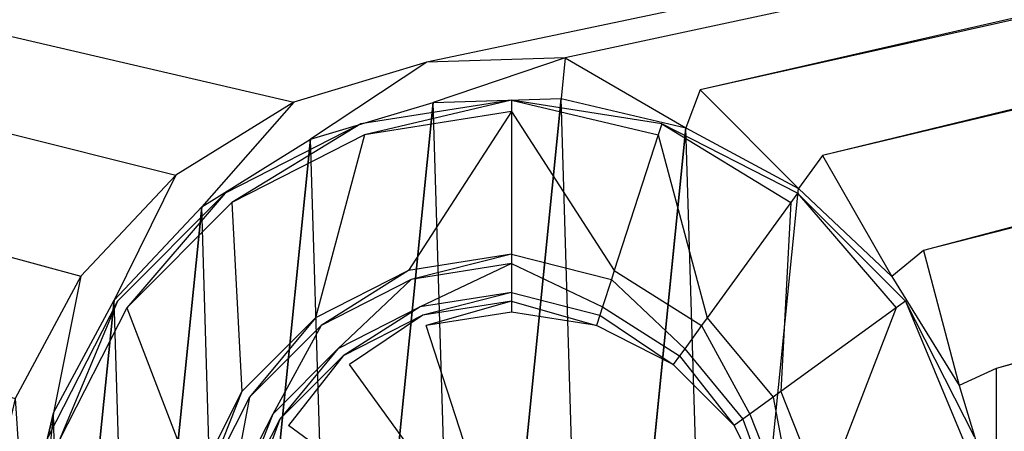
# Model space of a CAD drawing. Extents: x 0 to 0.695, y -0.5 to 0.
# Tile 7 of 10: x 0.318 to 0.379, y -0.15 to -0.125. Entities that reach past the tile are written whole.
import ezdxf

# ---------------------------------------------------------------- set-up
doc = ezdxf.new("R2010")
doc.units = 0
doc.layers.add('L0_ABLAUF60_N_632700__1___REPLA', color=7, linetype='CONTINUOUS')
doc.layers.add('L2_BECKEN_N_632700__0___REPLACE', color=7, linetype='CONTINUOUS')

msp = doc.modelspace()

# ---------------------------------------------------------------- linework, layer by layer
at = {"layer": 'L0_ABLAUF60_N_632700__1___REPLA', "color": 8}
for points, invisible_edges in [([(0.339496, -0.131236, 0.019204), (0.348766, -0.129768, 0.019885), (0.348766, -0.129768, 0.019204), (0.339496, -0.131236, 0.019204)], 13), ([(0.348766, -0.129768, 0.019885), (0.339496, -0.131236, 0.019204), (0.339496, -0.131236, 0.019885), (0.348766, -0.129768, 0.019885)], 14), ([(0.339716, -0.131914, 0.019885), (0.348766, -0.129768, 0.019885), (0.339496, -0.131236, 0.019885), (0.339716, -0.131914, 0.019885)], 13), ([(0.348766, -0.129768, 0.019885), (0.339716, -0.131914, 0.019885), (0.348766, -0.130481, 0.019885), (0.348766, -0.129768, 0.019885)], 14), ([(0.348766, -0.129768, 0.019885), (0.358037, -0.131236, 0.019204), (0.348766, -0.129768, 0.019204), (0.348766, -0.129768, 0.019885)], 13), ([(0.358037, -0.131236, 0.019204), (0.348766, -0.129768, 0.019885), (0.358037, -0.131236, 0.019885), (0.358037, -0.131236, 0.019204)], 14), ([(0.357816, -0.131914, 0.019885), (0.348766, -0.129768, 0.019885), (0.348766, -0.130481, 0.019885), (0.357816, -0.131914, 0.019885)], 13), ([(0.348766, -0.129768, 0.019885), (0.357816, -0.131914, 0.019885), (0.358037, -0.131236, 0.019885), (0.348766, -0.129768, 0.019885)], 14), ([(0.342427, -0.140258, 0.01811), (0.348766, -0.130481, 0.019885), (0.339716, -0.131914, 0.019885), (0.342427, -0.140258, 0.01811)], 13), ([(0.348766, -0.130481, 0.019885), (0.342427, -0.140258, 0.01811), (0.348766, -0.139254, 0.01811), (0.348766, -0.130481, 0.019885)], 14), ([(0.355105, -0.140258, 0.01811), (0.348766, -0.130481, 0.019885), (0.348766, -0.139254, 0.01811), (0.355105, -0.140258, 0.01811)], 13), ([(0.348766, -0.130481, 0.019885), (0.355105, -0.140258, 0.01811), (0.357816, -0.131914, 0.019885), (0.348766, -0.130481, 0.019885)], 14), ([(0.331133, -0.135498, 0.019204), (0.339496, -0.131236, 0.019885), (0.339496, -0.131236, 0.019204), (0.331133, -0.135498, 0.019204)], 13), ([(0.339496, -0.131236, 0.019885), (0.331133, -0.135498, 0.019204), (0.331133, -0.135498, 0.019885), (0.339496, -0.131236, 0.019885)], 14), ([(0.331551, -0.136074, 0.019885), (0.339496, -0.131236, 0.019885), (0.331133, -0.135498, 0.019885), (0.331551, -0.136074, 0.019885)], 13), ([(0.339496, -0.131236, 0.019885), (0.331551, -0.136074, 0.019885), (0.339716, -0.131914, 0.019885), (0.339496, -0.131236, 0.019885)], 14), ([(0.365981, -0.136074, 0.019885), (0.358037, -0.131236, 0.019885), (0.357816, -0.131914, 0.019885), (0.365981, -0.136074, 0.019885)], 13), ([(0.358037, -0.131236, 0.019885), (0.3664, -0.135498, 0.019204), (0.358037, -0.131236, 0.019204), (0.358037, -0.131236, 0.019885)], 13), ([(0.3664, -0.135498, 0.019204), (0.358037, -0.131236, 0.019885), (0.3664, -0.135498, 0.019885), (0.3664, -0.135498, 0.019204)], 14), ([(0.358037, -0.131236, 0.019885), (0.365981, -0.136074, 0.019885), (0.3664, -0.135498, 0.019885), (0.358037, -0.131236, 0.019885)], 14), ([(0.336708, -0.143172, 0.01811), (0.339716, -0.131914, 0.019885), (0.331551, -0.136074, 0.019885), (0.336708, -0.143172, 0.01811)], 13), ([(0.339716, -0.131914, 0.019885), (0.336708, -0.143172, 0.01811), (0.342427, -0.140258, 0.01811), (0.339716, -0.131914, 0.019885)], 14), ([(0.360824, -0.143172, 0.01811), (0.357816, -0.131914, 0.019885), (0.355105, -0.140258, 0.01811), (0.360824, -0.143172, 0.01811)], 13), ([(0.357816, -0.131914, 0.019885), (0.360824, -0.143172, 0.01811), (0.365981, -0.136074, 0.019885), (0.357816, -0.131914, 0.019885)], 14), ([(0.324496, -0.142135, 0.019204), (0.331133, -0.135498, 0.019885), (0.331133, -0.135498, 0.019204), (0.324496, -0.142135, 0.019204)], 13), ([(0.331133, -0.135498, 0.019885), (0.324496, -0.142135, 0.019204), (0.324496, -0.142135, 0.019885), (0.331133, -0.135498, 0.019885)], 14), ([(0.325072, -0.142553, 0.019885), (0.331133, -0.135498, 0.019885), (0.324496, -0.142135, 0.019885), (0.325072, -0.142553, 0.019885)], 13), ([(0.331133, -0.135498, 0.019885), (0.325072, -0.142553, 0.019885), (0.331551, -0.136074, 0.019885), (0.331133, -0.135498, 0.019885)], 14), ([(0.37246, -0.142553, 0.019885), (0.3664, -0.135498, 0.019885), (0.365981, -0.136074, 0.019885), (0.37246, -0.142553, 0.019885)], 13), ([(0.3664, -0.135498, 0.019204), (0.373037, -0.142135, 0.019885), (0.373037, -0.142135, 0.019204), (0.3664, -0.135498, 0.019204)], 13), ([(0.373037, -0.142135, 0.019885), (0.3664, -0.135498, 0.019204), (0.3664, -0.135498, 0.019885), (0.373037, -0.142135, 0.019885)], 14), ([(0.3664, -0.135498, 0.019885), (0.37246, -0.142553, 0.019885), (0.373037, -0.142135, 0.019885), (0.3664, -0.135498, 0.019885)], 14), ([(0.33217, -0.14771, 0.01811), (0.331551, -0.136074, 0.019885), (0.325072, -0.142553, 0.019885), (0.33217, -0.14771, 0.01811)], 13), ([(0.331551, -0.136074, 0.019885), (0.33217, -0.14771, 0.01811), (0.336708, -0.143172, 0.01811), (0.331551, -0.136074, 0.019885)], 14), ([(0.365362, -0.14771, 0.01811), (0.365981, -0.136074, 0.019885), (0.360824, -0.143172, 0.01811), (0.365362, -0.14771, 0.01811)], 13), ([(0.365981, -0.136074, 0.019885), (0.365362, -0.14771, 0.01811), (0.37246, -0.142553, 0.019885), (0.365981, -0.136074, 0.019885)], 14), ([(0.342605, -0.140806, 0.01811), (0.348766, -0.139254, 0.01811), (0.342427, -0.140258, 0.01811), (0.342605, -0.140806, 0.01811)], 13), ([(0.348766, -0.139254, 0.01811), (0.342605, -0.140806, 0.01811), (0.348766, -0.13983, 0.01811), (0.348766, -0.139254, 0.01811)], 14), ([(0.354927, -0.140806, 0.01811), (0.348766, -0.139254, 0.01811), (0.348766, -0.13983, 0.01811), (0.354927, -0.140806, 0.01811)], 13), ([(0.348766, -0.139254, 0.01811), (0.354927, -0.140806, 0.01811), (0.355105, -0.140258, 0.01811), (0.348766, -0.139254, 0.01811)], 14), ([(0.343152, -0.14249, 0.016767), (0.348766, -0.13983, 0.01811), (0.342605, -0.140806, 0.01811), (0.343152, -0.14249, 0.016767)], 13), ([(0.348766, -0.13983, 0.01811), (0.343152, -0.14249, 0.016767), (0.348766, -0.141601, 0.016767), (0.348766, -0.13983, 0.01811)], 14), ([(0.35438, -0.142491, 0.016767), (0.348766, -0.13983, 0.01811), (0.348766, -0.141601, 0.016767), (0.35438, -0.142491, 0.016767)], 13), ([(0.348766, -0.13983, 0.01811), (0.35438, -0.142491, 0.016767), (0.354927, -0.140806, 0.01811), (0.348766, -0.13983, 0.01811)], 14), ([(0.337047, -0.143638, 0.01811), (0.342427, -0.140258, 0.01811), (0.336708, -0.143172, 0.01811), (0.337047, -0.143638, 0.01811)], 13), ([(0.342427, -0.140258, 0.01811), (0.337047, -0.143638, 0.01811), (0.342605, -0.140806, 0.01811), (0.342427, -0.140258, 0.01811)], 14), ([(0.360485, -0.143638, 0.01811), (0.355105, -0.140258, 0.01811), (0.354927, -0.140806, 0.01811), (0.360485, -0.143638, 0.01811)], 13), ([(0.355105, -0.140258, 0.01811), (0.360485, -0.143638, 0.01811), (0.360824, -0.143172, 0.01811), (0.355105, -0.140258, 0.01811)], 14), ([(0.338088, -0.145071, 0.016767), (0.342605, -0.140806, 0.01811), (0.337047, -0.143638, 0.01811), (0.338088, -0.145071, 0.016767)], 13), ([(0.342605, -0.140806, 0.01811), (0.338088, -0.145071, 0.016767), (0.343152, -0.14249, 0.016767), (0.342605, -0.140806, 0.01811)], 14), ([(0.359444, -0.145071, 0.016767), (0.354927, -0.140806, 0.01811), (0.35438, -0.142491, 0.016767), (0.359444, -0.145071, 0.016767)], 13), ([(0.354927, -0.140806, 0.01811), (0.359444, -0.145071, 0.016767), (0.360485, -0.143638, 0.01811), (0.354927, -0.140806, 0.01811)], 14), ([(0.343319, -0.143004, 0.016357), (0.348766, -0.141601, 0.016767), (0.343152, -0.14249, 0.016767), (0.343319, -0.143004, 0.016357)], 13), ([(0.348766, -0.141601, 0.016767), (0.343319, -0.143004, 0.016357), (0.348766, -0.142141, 0.016357), (0.348766, -0.141601, 0.016767)], 14), ([(0.354213, -0.143004, 0.016357), (0.348766, -0.141601, 0.016767), (0.348766, -0.142141, 0.016357), (0.354213, -0.143004, 0.016357)], 13), ([(0.348766, -0.141601, 0.016767), (0.354213, -0.143004, 0.016357), (0.35438, -0.142491, 0.016767), (0.348766, -0.141601, 0.016767)], 14), ([(0.320234, -0.150498, 0.019885), (0.324496, -0.142135, 0.019204), (0.320234, -0.150498, 0.019204), (0.320234, -0.150498, 0.019885)], 13), ([(0.324496, -0.142135, 0.019204), (0.320234, -0.150498, 0.019885), (0.324496, -0.142135, 0.019885), (0.324496, -0.142135, 0.019204)], 14), ([(0.320912, -0.150718, 0.019885), (0.324496, -0.142135, 0.019885), (0.320234, -0.150498, 0.019885), (0.320912, -0.150718, 0.019885)], 13), ([(0.324496, -0.142135, 0.019885), (0.320912, -0.150718, 0.019885), (0.325072, -0.142553, 0.019885), (0.324496, -0.142135, 0.019885)], 14), ([(0.338405, -0.145508, 0.016357), (0.343152, -0.14249, 0.016767), (0.338088, -0.145071, 0.016767), (0.338405, -0.145508, 0.016357)], 13), ([(0.343152, -0.14249, 0.016767), (0.338405, -0.145508, 0.016357), (0.343319, -0.143004, 0.016357), (0.343152, -0.14249, 0.016767)], 14), ([(0.343526, -0.143641, 0.016357), (0.348766, -0.142141, 0.016357), (0.343319, -0.143004, 0.016357), (0.343526, -0.143641, 0.016357)], 13), ([(0.348766, -0.142141, 0.016357), (0.343526, -0.143641, 0.016357), (0.348766, -0.142811, 0.016357), (0.348766, -0.142141, 0.016357)], 14), ([(0.354006, -0.143641, 0.016357), (0.348766, -0.142141, 0.016357), (0.348766, -0.142811, 0.016357), (0.354006, -0.143641, 0.016357)], 13), ([(0.348766, -0.142141, 0.016357), (0.354006, -0.143641, 0.016357), (0.354213, -0.143004, 0.016357), (0.348766, -0.142141, 0.016357)], 14), ([(0.359127, -0.145508, 0.016357), (0.35438, -0.142491, 0.016767), (0.354213, -0.143004, 0.016357), (0.359127, -0.145508, 0.016357)], 13), ([(0.35438, -0.142491, 0.016767), (0.359127, -0.145508, 0.016357), (0.359444, -0.145071, 0.016767), (0.35438, -0.142491, 0.016767)], 14), ([(0.37662, -0.150718, 0.019885), (0.373037, -0.142135, 0.019885), (0.37246, -0.142553, 0.019885), (0.37662, -0.150718, 0.019885)], 13), ([(0.373037, -0.142135, 0.019204), (0.377298, -0.150498, 0.019885), (0.377298, -0.150498, 0.019204), (0.373037, -0.142135, 0.019204)], 13), ([(0.377298, -0.150498, 0.019885), (0.373037, -0.142135, 0.019204), (0.373037, -0.142135, 0.019885), (0.377298, -0.150498, 0.019885)], 14), ([(0.373037, -0.142135, 0.019885), (0.37662, -0.150718, 0.019885), (0.377298, -0.150498, 0.019885), (0.373037, -0.142135, 0.019885)], 14), ([(0.329256, -0.153429, 0.01811), (0.325072, -0.142553, 0.019885), (0.320912, -0.150718, 0.019885), (0.329256, -0.153429, 0.01811)], 13), ([(0.325072, -0.142553, 0.019885), (0.329256, -0.153429, 0.01811), (0.33217, -0.14771, 0.01811), (0.325072, -0.142553, 0.019885)], 14), ([(0.338799, -0.14605, 0.016357), (0.343319, -0.143004, 0.016357), (0.338405, -0.145508, 0.016357), (0.338799, -0.14605, 0.016357)], 13), ([(0.343319, -0.143004, 0.016357), (0.338799, -0.14605, 0.016357), (0.343526, -0.143641, 0.016357), (0.343319, -0.143004, 0.016357)], 14), ([(0.348766, -0.142811, 0.016357), (0.343526, -0.143641, 0.016357), (0.348766, -0.159768, 0.016357), (0.348766, -0.142811, 0.016357)], 14), ([(0.354006, -0.143641, 0.016357), (0.348766, -0.142811, 0.016357), (0.348766, -0.159768, 0.016357), (0.354006, -0.143641, 0.016357)], 14), ([(0.358733, -0.14605, 0.016357), (0.354213, -0.143004, 0.016357), (0.354006, -0.143641, 0.016357), (0.358733, -0.14605, 0.016357)], 13), ([(0.354213, -0.143004, 0.016357), (0.358733, -0.14605, 0.016357), (0.359127, -0.145508, 0.016357), (0.354213, -0.143004, 0.016357)], 14), ([(0.368276, -0.153429, 0.01811), (0.37246, -0.142553, 0.019885), (0.365362, -0.14771, 0.01811), (0.368276, -0.153429, 0.01811)], 13), ([(0.37246, -0.142553, 0.019885), (0.368276, -0.153429, 0.01811), (0.37662, -0.150718, 0.019885), (0.37246, -0.142553, 0.019885)], 14), ([(0.332636, -0.148049, 0.01811), (0.336708, -0.143172, 0.01811), (0.33217, -0.14771, 0.01811), (0.332636, -0.148049, 0.01811)], 13), ([(0.336708, -0.143172, 0.01811), (0.332636, -0.148049, 0.01811), (0.337047, -0.143638, 0.01811), (0.336708, -0.143172, 0.01811)], 14), ([(0.334069, -0.14909, 0.016767), (0.337047, -0.143638, 0.01811), (0.332636, -0.148049, 0.01811), (0.334069, -0.14909, 0.016767)], 13), ([(0.337047, -0.143638, 0.01811), (0.334069, -0.14909, 0.016767), (0.338088, -0.145071, 0.016767), (0.337047, -0.143638, 0.01811)], 14), ([(0.348766, -0.159768, 0.016357), (0.343526, -0.143641, 0.016357), (0.338799, -0.14605, 0.016357), (0.348766, -0.159768, 0.016357)], 14), ([(0.358733, -0.14605, 0.016357), (0.354006, -0.143641, 0.016357), (0.348766, -0.159768, 0.016357), (0.358733, -0.14605, 0.016357)], 14), ([(0.363463, -0.14909, 0.016767), (0.360485, -0.143638, 0.01811), (0.359444, -0.145071, 0.016767), (0.363463, -0.14909, 0.016767)], 13), ([(0.364896, -0.148049, 0.01811), (0.360824, -0.143172, 0.01811), (0.360485, -0.143638, 0.01811), (0.364896, -0.148049, 0.01811)], 13), ([(0.360485, -0.143638, 0.01811), (0.363463, -0.14909, 0.016767), (0.364896, -0.148049, 0.01811), (0.360485, -0.143638, 0.01811)], 14), ([(0.360824, -0.143172, 0.01811), (0.364896, -0.148049, 0.01811), (0.365362, -0.14771, 0.01811), (0.360824, -0.143172, 0.01811)], 14), ([(0.334506, -0.149407, 0.016357), (0.338088, -0.145071, 0.016767), (0.334069, -0.14909, 0.016767), (0.334506, -0.149407, 0.016357)], 13), ([(0.338088, -0.145071, 0.016767), (0.334506, -0.149407, 0.016357), (0.338405, -0.145508, 0.016357), (0.338088, -0.145071, 0.016767)], 14), ([(0.335047, -0.149801, 0.016357), (0.338405, -0.145508, 0.016357), (0.334506, -0.149407, 0.016357), (0.335047, -0.149801, 0.016357)], 13), ([(0.338405, -0.145508, 0.016357), (0.335047, -0.149801, 0.016357), (0.338799, -0.14605, 0.016357), (0.338405, -0.145508, 0.016357)], 14), ([(0.362485, -0.149801, 0.016357), (0.359127, -0.145508, 0.016357), (0.358733, -0.14605, 0.016357), (0.362485, -0.149801, 0.016357)], 13), ([(0.363027, -0.149407, 0.016357), (0.359444, -0.145071, 0.016767), (0.359127, -0.145508, 0.016357), (0.363027, -0.149407, 0.016357)], 13), ([(0.359127, -0.145508, 0.016357), (0.362485, -0.149801, 0.016357), (0.363027, -0.149407, 0.016357), (0.359127, -0.145508, 0.016357)], 14), ([(0.359444, -0.145071, 0.016767), (0.363027, -0.149407, 0.016357), (0.363463, -0.14909, 0.016767), (0.359444, -0.145071, 0.016767)], 14), ([(0.348766, -0.159768, 0.016357), (0.338799, -0.14605, 0.016357), (0.335047, -0.149801, 0.016357), (0.348766, -0.159768, 0.016357)], 14), ([(0.362485, -0.149801, 0.016357), (0.358733, -0.14605, 0.016357), (0.348766, -0.159768, 0.016357), (0.362485, -0.149801, 0.016357)], 14), ([(0.329804, -0.153607, 0.01811), (0.33217, -0.14771, 0.01811), (0.329256, -0.153429, 0.01811), (0.329804, -0.153607, 0.01811)], 13), ([(0.33217, -0.14771, 0.01811), (0.329804, -0.153607, 0.01811), (0.332636, -0.148049, 0.01811), (0.33217, -0.14771, 0.01811)], 14), ([(0.367728, -0.153607, 0.01811), (0.365362, -0.14771, 0.01811), (0.364896, -0.148049, 0.01811), (0.367728, -0.153607, 0.01811)], 13), ([(0.365362, -0.14771, 0.01811), (0.367728, -0.153607, 0.01811), (0.368276, -0.153429, 0.01811), (0.365362, -0.14771, 0.01811)], 14), ([(0.331488, -0.154154, 0.016767), (0.332636, -0.148049, 0.01811), (0.329804, -0.153607, 0.01811), (0.331488, -0.154154, 0.016767)], 13), ([(0.332636, -0.148049, 0.01811), (0.331488, -0.154154, 0.016767), (0.334069, -0.14909, 0.016767), (0.332636, -0.148049, 0.01811)], 14), ([(0.366044, -0.154154, 0.016767), (0.364896, -0.148049, 0.01811), (0.363463, -0.14909, 0.016767), (0.366044, -0.154154, 0.016767)], 13), ([(0.364896, -0.148049, 0.01811), (0.366044, -0.154154, 0.016767), (0.367728, -0.153607, 0.01811), (0.364896, -0.148049, 0.01811)], 14), ([(0.332002, -0.154321, 0.016357), (0.334069, -0.14909, 0.016767), (0.331488, -0.154154, 0.016767), (0.332002, -0.154321, 0.016357)], 13), ([(0.334069, -0.14909, 0.016767), (0.332002, -0.154321, 0.016357), (0.334506, -0.149407, 0.016357), (0.334069, -0.14909, 0.016767)], 14), ([(0.36553, -0.154321, 0.016357), (0.363463, -0.14909, 0.016767), (0.363027, -0.149407, 0.016357), (0.36553, -0.154321, 0.016357)], 13), ([(0.363463, -0.14909, 0.016767), (0.36553, -0.154321, 0.016357), (0.366044, -0.154154, 0.016767), (0.363463, -0.14909, 0.016767)], 14), ([(0.332639, -0.154528, 0.016357), (0.334506, -0.149407, 0.016357), (0.332002, -0.154321, 0.016357), (0.332639, -0.154528, 0.016357)], 13), ([(0.334506, -0.149407, 0.016357), (0.332639, -0.154528, 0.016357), (0.335047, -0.149801, 0.016357), (0.334506, -0.149407, 0.016357)], 14), ([(0.348766, -0.159768, 0.016357), (0.335047, -0.149801, 0.016357), (0.332639, -0.154528, 0.016357), (0.348766, -0.159768, 0.016357)], 14), ([(0.364893, -0.154528, 0.016357), (0.362485, -0.149801, 0.016357), (0.348766, -0.159768, 0.016357), (0.364893, -0.154528, 0.016357)], 14), ([(0.364893, -0.154528, 0.016357), (0.363027, -0.149407, 0.016357), (0.362485, -0.149801, 0.016357), (0.364893, -0.154528, 0.016357)], 13), ([(0.363027, -0.149407, 0.016357), (0.364893, -0.154528, 0.016357), (0.36553, -0.154321, 0.016357), (0.363027, -0.149407, 0.016357)], 14)]:
    msp.add_3dface(points, dxfattribs=dict(at, invisible_edges=invisible_edges))
at = {"layer": 'L2_BECKEN_N_632700__0___REPLACE', "color": 8}
for points, invisible_edges in [([(0.348806, -0.350042), (0.019741, -0.011666), (0.026766, -0.010055), (0.348806, -0.350042)], 14), ([(0.348806, -0.350042), (0.026766, -0.010055), (0.033893, -0.010055), (0.348806, -0.350042)], 14), ([(0.663719, -0.010055), (0.348806, -0.350042), (0.033893, -0.010055), (0.663719, -0.010055)], 14), ([(0.677872, -0.011666), (0.348806, -0.350042), (0.670846, -0.010055), (0.677872, -0.011666)], 14), ([(0.670846, -0.010055), (0.348806, -0.350042), (0.663719, -0.010055), (0.670846, -0.010055)], 14), ([(0.348806, -0.350042), (0.015442, -0.015347), (0.019741, -0.011666), (0.348806, -0.350042)], 14), ([(0.682171, -0.015347), (0.348806, -0.350042), (0.677872, -0.011666), (0.682171, -0.015347)], 14), ([(0.348806, -0.350042), (0.013559, -0.021362), (0.015442, -0.015347), (0.348806, -0.350042)], 14), ([(0.684053, -0.021362), (0.348806, -0.350042), (0.682171, -0.015347), (0.684053, -0.021362)], 14), ([(0.348806, -0.350042), (0.013559, -0.028644), (0.013559, -0.021362), (0.348806, -0.350042)], 14), ([(0.684053, -0.029628), (0.348806, -0.350042), (0.684053, -0.021362), (0.684053, -0.029628)], 14), ([(0.348806, -0.350042), (0.013559, -0.470966), (0.013559, -0.028644), (0.348806, -0.350042)], 14), ([(0.684053, -0.472364), (0.348806, -0.350042), (0.684053, -0.029628), (0.684053, -0.472364)], 14), ([(0.328109, -0.134389, 0.020079), (0.046321, -0.064182, 0.020079), (0.042723, -0.065008, 0.020079), (0.328109, -0.134389, 0.020079)], 13), ([(0.335373, -0.129895, 0.020079), (0.052931, -0.064182, 0.020079), (0.046321, -0.064182, 0.020079), (0.335373, -0.129895, 0.020079)], 13), ([(0.046321, -0.064182, 0.020079), (0.328109, -0.134389, 0.020079), (0.335373, -0.129895, 0.020079), (0.046321, -0.064182, 0.020079)], 14), ([(0.343552, -0.127435, 0.020079), (0.644682, -0.064182, 0.020079), (0.052931, -0.064182, 0.020079), (0.343552, -0.127435, 0.020079)], 13), ([(0.052931, -0.064182, 0.020079), (0.335373, -0.129895, 0.020079), (0.343552, -0.127435, 0.020079), (0.052931, -0.064182, 0.020079)], 14), ([(0.644682, -0.064182, 0.020079), (0.343552, -0.127435, 0.020079), (0.352088, -0.127175, 0.020079), (0.644682, -0.064182, 0.020079)], 14), ([(0.360402, -0.129134, 0.020079), (0.644682, -0.064182, 0.020079), (0.352088, -0.127175, 0.020079), (0.360402, -0.129134, 0.020079)], 13), ([(0.644682, -0.064182, 0.020079), (0.360402, -0.129134, 0.020079), (0.651291, -0.064182, 0.020079), (0.644682, -0.064182, 0.020079)], 14), ([(0.367925, -0.133177, 0.020079), (0.651291, -0.064182, 0.020079), (0.360402, -0.129134, 0.020079), (0.367925, -0.133177, 0.020079)], 13), ([(0.651291, -0.064182, 0.020079), (0.367925, -0.133177, 0.020079), (0.65489, -0.065008, 0.020079), (0.651291, -0.064182, 0.020079)], 14), ([(0.322257, -0.140609, 0.020079), (0.042723, -0.065008, 0.020079), (0.040984, -0.066496, 0.020079), (0.322257, -0.140609, 0.020079)], 13), ([(0.042723, -0.065008, 0.020079), (0.322257, -0.140609, 0.020079), (0.328109, -0.134389, 0.020079), (0.042723, -0.065008, 0.020079)], 14), ([(0.374145, -0.13903, 0.020079), (0.65489, -0.065008, 0.020079), (0.367925, -0.133177, 0.020079), (0.374145, -0.13903, 0.020079)], 13), ([(0.65489, -0.065008, 0.020079), (0.374145, -0.13903, 0.020079), (0.656628, -0.066496, 0.020079), (0.65489, -0.065008, 0.020079)], 14), ([(0.040984, -0.066496, 0.020079), (0.318213, -0.148132, 0.020079), (0.322257, -0.140609, 0.020079), (0.040984, -0.066496, 0.020079)], 14), ([(0.378638, -0.146294, 0.020079), (0.656628, -0.066496, 0.020079), (0.374145, -0.13903, 0.020079), (0.378638, -0.146294, 0.020079)], 13), ([(0.656628, -0.066496, 0.020079), (0.378638, -0.146294, 0.020079), (0.657593, -0.069577, 0.020079), (0.656628, -0.066496, 0.020079)], 14), ([(0.381098, -0.154473, 0.020079), (0.657593, -0.069577, 0.020079), (0.378638, -0.146294, 0.020079), (0.381098, -0.154473, 0.020079)], 13), ([(0.343954, -0.129911, 0.020079), (0.352088, -0.127175, 0.020079), (0.343552, -0.127435, 0.020079), (0.343954, -0.129911, 0.020079)], 13), ([(0.352088, -0.127175, 0.020079), (0.343954, -0.129911, 0.020079), (0.351837, -0.129671, 0.020079), (0.352088, -0.127175, 0.020079)], 14), ([(0.359513, -0.13148, 0.020079), (0.352088, -0.127175, 0.020079), (0.351837, -0.129671, 0.020079), (0.359513, -0.13148, 0.020079)], 13), ([(0.352088, -0.127175, 0.020079), (0.359513, -0.13148, 0.020079), (0.360402, -0.129134, 0.020079), (0.352088, -0.127175, 0.020079)], 14), ([(0.336403, -0.132183, 0.020079), (0.343552, -0.127435, 0.020079), (0.335373, -0.129895, 0.020079), (0.336403, -0.132183, 0.020079)], 13), ([(0.343552, -0.127435, 0.020079), (0.336403, -0.132183, 0.020079), (0.343954, -0.129911, 0.020079), (0.343552, -0.127435, 0.020079)], 14), ([(0.366459, -0.135213, 0.020079), (0.360402, -0.129134, 0.020079), (0.359513, -0.13148, 0.020079), (0.366459, -0.135213, 0.020079)], 13), ([(0.360402, -0.129134, 0.020079), (0.366459, -0.135213, 0.020079), (0.367925, -0.133177, 0.020079), (0.360402, -0.129134, 0.020079)], 14), ([(0.343954, -0.129911, 0.014337), (0.345776, -0.189783, 0.014337), (0.351837, -0.129671, 0.014337), (0.343954, -0.129911, 0.014337)], 13), ([(0.351837, -0.129671, 0.020079), (0.343954, -0.129911, 0.014337), (0.351837, -0.129671, 0.014337), (0.351837, -0.129671, 0.020079)], 13), ([(0.343954, -0.129911, 0.014337), (0.351837, -0.129671, 0.020079), (0.343954, -0.129911, 0.020079), (0.343954, -0.129911, 0.014337)], 14), ([(0.351837, -0.129671, 0.014337), (0.345776, -0.189783, 0.014337), (0.353658, -0.189543, 0.014337), (0.351837, -0.129671, 0.014337)], 10), ([(0.359513, -0.13148, 0.014337), (0.351837, -0.129671, 0.020079), (0.351837, -0.129671, 0.014337), (0.359513, -0.13148, 0.014337)], 13), ([(0.351837, -0.129671, 0.020079), (0.359513, -0.13148, 0.014337), (0.359513, -0.13148, 0.020079), (0.351837, -0.129671, 0.020079)], 14), ([(0.351837, -0.129671, 0.014337), (0.353658, -0.189543, 0.014337), (0.359513, -0.13148, 0.014337), (0.351837, -0.129671, 0.014337)], 13), ([(0.329696, -0.136331, 0.020079), (0.335373, -0.129895, 0.020079), (0.328109, -0.134389, 0.020079), (0.329696, -0.136331, 0.020079)], 13), ([(0.335373, -0.129895, 0.020079), (0.329696, -0.136331, 0.020079), (0.336403, -0.132183, 0.020079), (0.335373, -0.129895, 0.020079)], 14), ([(0.343954, -0.129911, 0.020079), (0.336403, -0.132183, 0.014337), (0.343954, -0.129911, 0.014337), (0.343954, -0.129911, 0.020079)], 13), ([(0.336403, -0.132183, 0.014337), (0.343954, -0.129911, 0.020079), (0.336403, -0.132183, 0.020079), (0.336403, -0.132183, 0.014337)], 14), ([(0.336403, -0.132183, 0.014337), (0.3381, -0.187975, 0.014337), (0.343954, -0.129911, 0.014337), (0.336403, -0.132183, 0.014337)], 13), ([(0.343954, -0.129911, 0.014337), (0.3381, -0.187975, 0.014337), (0.345776, -0.189783, 0.014337), (0.343954, -0.129911, 0.014337)], 10), ([(0.359513, -0.13148, 0.014337), (0.353658, -0.189543, 0.014337), (0.36121, -0.187272, 0.014337), (0.359513, -0.13148, 0.014337)], 10), ([(0.366459, -0.135213, 0.014337), (0.359513, -0.13148, 0.020079), (0.359513, -0.13148, 0.014337), (0.366459, -0.135213, 0.014337)], 13), ([(0.359513, -0.13148, 0.020079), (0.366459, -0.135213, 0.014337), (0.366459, -0.135213, 0.020079), (0.359513, -0.13148, 0.020079)], 14), ([(0.359513, -0.13148, 0.014337), (0.36121, -0.187272, 0.014337), (0.366459, -0.135213, 0.014337), (0.359513, -0.13148, 0.014337)], 13), ([(0.336403, -0.132183, 0.020079), (0.329696, -0.136331, 0.014337), (0.336403, -0.132183, 0.014337), (0.336403, -0.132183, 0.020079)], 13), ([(0.329696, -0.136331, 0.014337), (0.336403, -0.132183, 0.020079), (0.329696, -0.136331, 0.020079), (0.329696, -0.136331, 0.014337)], 14), ([(0.329696, -0.136331, 0.014337), (0.331154, -0.184241, 0.014337), (0.336403, -0.132183, 0.014337), (0.329696, -0.136331, 0.014337)], 13), ([(0.336403, -0.132183, 0.014337), (0.331154, -0.184241, 0.014337), (0.3381, -0.187975, 0.014337), (0.336403, -0.132183, 0.014337)], 10), ([(0.372202, -0.140617, 0.020079), (0.367925, -0.133177, 0.020079), (0.366459, -0.135213, 0.020079), (0.372202, -0.140617, 0.020079)], 13), ([(0.367925, -0.133177, 0.020079), (0.372202, -0.140617, 0.020079), (0.374145, -0.13903, 0.020079), (0.367925, -0.133177, 0.020079)], 14), ([(0.324292, -0.142075, 0.020079), (0.328109, -0.134389, 0.020079), (0.322257, -0.140609, 0.020079), (0.324292, -0.142075, 0.020079)], 13), ([(0.328109, -0.134389, 0.020079), (0.324292, -0.142075, 0.020079), (0.329696, -0.136331, 0.020079), (0.328109, -0.134389, 0.020079)], 14), ([(0.366459, -0.135213, 0.014337), (0.36121, -0.187272, 0.014337), (0.367916, -0.183123, 0.014337), (0.366459, -0.135213, 0.014337)], 15), ([(0.372202, -0.140617, 0.014337), (0.366459, -0.135213, 0.020079), (0.366459, -0.135213, 0.014337), (0.372202, -0.140617, 0.014337)], 13), ([(0.366459, -0.135213, 0.020079), (0.372202, -0.140617, 0.014337), (0.372202, -0.140617, 0.020079), (0.366459, -0.135213, 0.020079)], 14), ([(0.366459, -0.135213, 0.014337), (0.367916, -0.183123, 0.014337), (0.372202, -0.140617, 0.014337), (0.366459, -0.135213, 0.014337)], 15), ([(0.329696, -0.136331, 0.014337), (0.324292, -0.142075, 0.020079), (0.324292, -0.142075, 0.014337), (0.329696, -0.136331, 0.014337)], 13), ([(0.324292, -0.142075, 0.020079), (0.329696, -0.136331, 0.014337), (0.329696, -0.136331, 0.020079), (0.324292, -0.142075, 0.020079)], 14), ([(0.324292, -0.142075, 0.014337), (0.32541, -0.178837, 0.014337), (0.329696, -0.136331, 0.014337), (0.324292, -0.142075, 0.014337)], 13), ([(0.329696, -0.136331, 0.014337), (0.32541, -0.178837, 0.014337), (0.331154, -0.184241, 0.014337), (0.329696, -0.136331, 0.014337)], 10), ([(0.376351, -0.147324, 0.020079), (0.374145, -0.13903, 0.020079), (0.372202, -0.140617, 0.020079), (0.376351, -0.147324, 0.020079)], 13), ([(0.374145, -0.13903, 0.020079), (0.376351, -0.147324, 0.020079), (0.378638, -0.146294, 0.020079), (0.374145, -0.13903, 0.020079)], 14), ([(0.320559, -0.149021, 0.020079), (0.322257, -0.140609, 0.020079), (0.318213, -0.148132, 0.020079), (0.320559, -0.149021, 0.020079)], 13), ([(0.322257, -0.140609, 0.020079), (0.320559, -0.149021, 0.020079), (0.324292, -0.142075, 0.020079), (0.322257, -0.140609, 0.020079)], 14), ([(0.372202, -0.140617, 0.014337), (0.367916, -0.183123, 0.014337), (0.37332, -0.17738, 0.014337), (0.372202, -0.140617, 0.014337)], 15), ([(0.376351, -0.147324, 0.020079), (0.372202, -0.140617, 0.014337), (0.376351, -0.147324, 0.014337), (0.376351, -0.147324, 0.020079)], 13), ([(0.372202, -0.140617, 0.014337), (0.376351, -0.147324, 0.020079), (0.372202, -0.140617, 0.020079), (0.372202, -0.140617, 0.014337)], 14), ([(0.372202, -0.140617, 0.014337), (0.37332, -0.17738, 0.014337), (0.376351, -0.147324, 0.014337), (0.372202, -0.140617, 0.014337)], 15), ([(0.324292, -0.142075, 0.014337), (0.320559, -0.149021, 0.020079), (0.320559, -0.149021, 0.014337), (0.324292, -0.142075, 0.014337)], 13), ([(0.320559, -0.149021, 0.020079), (0.324292, -0.142075, 0.014337), (0.324292, -0.142075, 0.020079), (0.320559, -0.149021, 0.020079)], 14), ([(0.320559, -0.149021, 0.014337), (0.321262, -0.172131, 0.014337), (0.324292, -0.142075, 0.014337), (0.320559, -0.149021, 0.014337)], 13), ([(0.324292, -0.142075, 0.014337), (0.321262, -0.172131, 0.014337), (0.32541, -0.178837, 0.014337), (0.324292, -0.142075, 0.014337)], 10), ([(0.378622, -0.154875, 0.020079), (0.378638, -0.146294, 0.020079), (0.376351, -0.147324, 0.020079), (0.378622, -0.154875, 0.020079)], 13), ([(0.378638, -0.146294, 0.020079), (0.378622, -0.154875, 0.020079), (0.381098, -0.154473, 0.020079), (0.378638, -0.146294, 0.020079)], 14), ([(0.376351, -0.147324, 0.014337), (0.37332, -0.17738, 0.014337), (0.377054, -0.170434, 0.014337), (0.376351, -0.147324, 0.014337)], 15), ([(0.378622, -0.154875, 0.020079), (0.376351, -0.147324, 0.014337), (0.378622, -0.154875, 0.014337), (0.378622, -0.154875, 0.020079)], 13), ([(0.376351, -0.147324, 0.014337), (0.378622, -0.154875, 0.020079), (0.376351, -0.147324, 0.020079), (0.376351, -0.147324, 0.014337)], 14), ([(0.376351, -0.147324, 0.014337), (0.377054, -0.170434, 0.014337), (0.378622, -0.154875, 0.014337), (0.376351, -0.147324, 0.014337)], 15), ([(0.31875, -0.156696, 0.020079), (0.318213, -0.148132, 0.020079), (0.316254, -0.156445, 0.020079), (0.31875, -0.156696, 0.020079)], 13), ([(0.318213, -0.148132, 0.020079), (0.31875, -0.156696, 0.020079), (0.320559, -0.149021, 0.020079), (0.318213, -0.148132, 0.020079)], 14), ([(0.320559, -0.149021, 0.014337), (0.31875, -0.156696, 0.020079), (0.31875, -0.156696, 0.014337), (0.320559, -0.149021, 0.014337)], 13), ([(0.31875, -0.156696, 0.020079), (0.320559, -0.149021, 0.014337), (0.320559, -0.149021, 0.020079), (0.31875, -0.156696, 0.020079)], 14), ([(0.31899, -0.164579, 0.014337), (0.320559, -0.149021, 0.014337), (0.31875, -0.156696, 0.014337), (0.31899, -0.164579, 0.014337)], 13), ([(0.320559, -0.149021, 0.014337), (0.31899, -0.164579, 0.014337), (0.321262, -0.172131, 0.014337), (0.320559, -0.149021, 0.014337)], 10)]:
    msp.add_3dface(points, dxfattribs=dict(at, invisible_edges=invisible_edges))

doc.saveas('drawing.dxf')
